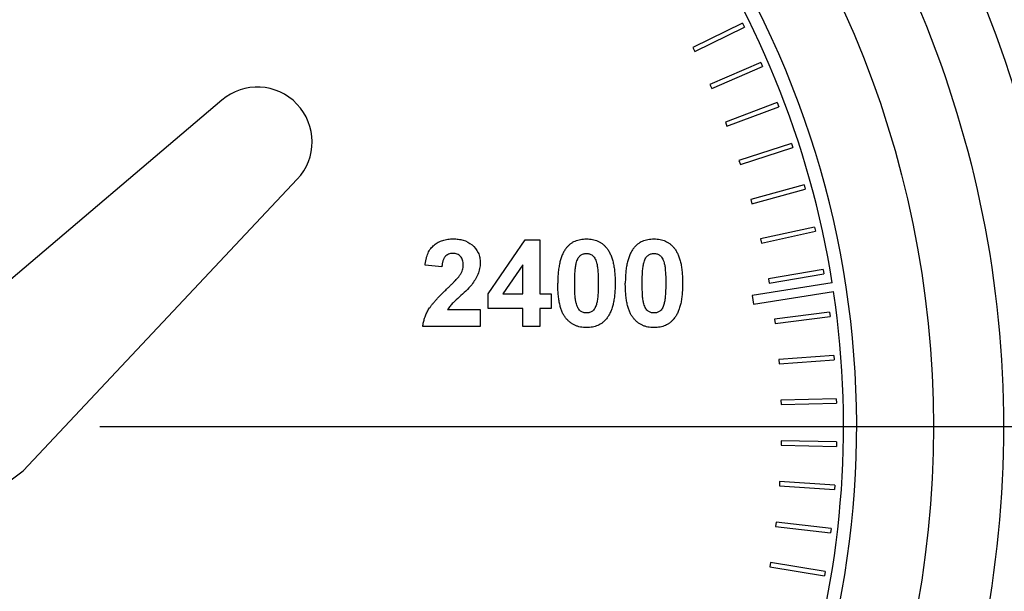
# Model space of a CAD drawing. Header units: inches. Extents: x 5 to 215, y 5 to 165.
# Tile 14 of 74: x 59.666 to 60.789, y 102.388 to 103.04. Entities that reach past the tile are written whole.
import ezdxf

# ---------------------------------------------------------------- set-up
doc = ezdxf.new("R2010")
doc.units = ezdxf.units.IN
doc.header["$LTSCALE"] = 20
doc.header["$MEASUREMENT"] = 0
doc.linetypes.add('CENTERX2', pattern=[0.8, 0.5, -0.1, 0.1, -0.1])
doc.layers.add('CENTER', color=40, linetype='CENTERX2')

# ---------------------------------------------------------------- blocks, each defined once
blk = doc.blocks.new('SW_CENTERMARKSYMBOL_7')
at = {"layer": 'CENTER', "color": 0}
blk.add_line((0.2, 0), (1.4, 0), dxfattribs=at)

msp = doc.modelspace()

# ---------------------------------------------------------------- linework, layer by layer
for p, q in [((60.4902, 103.0361), (60.4336, 103.0083)), ((60.4902, 103.0361), (60.4924, 103.0316)), ((60.4358, 103.0038), (60.4924, 103.0316)), ((60.4336, 103.0083), (60.4358, 103.0038)), ((60.5111, 102.9913), (60.4532, 102.9662)), ((60.5111, 102.9913), (60.5131, 102.9867)), ((60.4552, 102.9616), (60.5131, 102.9867)), ((60.4532, 102.9662), (60.4552, 102.9616)), ((59.8967, 102.9483), (59.5489, 102.6525)), ((60.5297, 102.9455), (60.4707, 102.9232)), ((60.5297, 102.9455), (60.5315, 102.9408)), ((60.4725, 102.9185), (60.5315, 102.9408)), ((60.4707, 102.9232), (60.4725, 102.9185)), ((60.5462, 102.8989), (60.4862, 102.8794)), ((60.4878, 102.8747), (60.5478, 102.8941)), ((60.5462, 102.8989), (60.5478, 102.8941)), ((60.4862, 102.8794), (60.4878, 102.8747)), ((59.6703, 102.5251), (59.9827, 102.858)), ((60.5605, 102.8515), (60.4996, 102.8349)), ((60.5009, 102.8301), (60.5618, 102.8467)), ((60.5605, 102.8515), (60.5618, 102.8467)), ((60.4996, 102.8349), (60.5009, 102.8301)), ((60.5724, 102.8035), (60.5109, 102.7899)), ((60.5724, 102.8035), (60.5735, 102.7987)), ((60.2002, 102.7271), (60.2425, 102.7887)), ((60.2425, 102.7887), (60.2592, 102.7887)), ((60.2592, 102.7887), (60.2592, 102.7272)), ((60.5109, 102.7899), (60.5119, 102.785)), ((60.5119, 102.785), (60.5735, 102.7987)), ((60.1477, 102.7579), (60.1285, 102.7598)), ((60.24, 102.7604), (60.2171, 102.7272)), ((60.24, 102.7272), (60.24, 102.7604)), ((60.5821, 102.7551), (60.52, 102.7443)), ((60.5821, 102.7551), (60.583, 102.7501)), ((60.52, 102.7443), (60.5208, 102.7394)), ((60.5208, 102.7394), (60.583, 102.7501)), ((60.5926, 102.7397), (60.5012, 102.7252)), ((60.2002, 102.7105), (60.2002, 102.7271)), ((60.2171, 102.7272), (60.24, 102.7272)), ((60.2592, 102.7272), (60.272, 102.7272)), ((60.272, 102.7272), (60.272, 102.7105)), ((60.5012, 102.7252), (60.5028, 102.7153)), ((60.5028, 102.7153), (60.5941, 102.7298)), ((60.24, 102.7105), (60.2002, 102.7105)), ((60.24, 102.69), (60.24, 102.7105)), ((60.272, 102.7105), (60.2592, 102.7105)), ((60.2592, 102.7105), (60.2592, 102.69)), ((60.1541, 102.7092), (60.1913, 102.7092)), ((60.1913, 102.7092), (60.1913, 102.69)), ((60.5895, 102.7062), (60.5269, 102.6984)), ((60.5269, 102.6984), (60.5275, 102.6935)), ((60.5275, 102.6935), (60.5901, 102.7012)), ((60.5895, 102.7062), (60.5901, 102.7012)), ((60.1913, 102.69), (60.1259, 102.69)), ((60.2592, 102.69), (60.24, 102.69)), ((60.5945, 102.657), (60.5316, 102.6522)), ((60.5945, 102.657), (60.5949, 102.652)), ((60.5316, 102.6522), (60.532, 102.6472)), ((60.532, 102.6472), (60.5949, 102.652)), ((60.5972, 102.6076), (60.5341, 102.6058)), ((60.5341, 102.6058), (60.5343, 102.6008)), ((60.5343, 102.6008), (60.5973, 102.6026)), ((60.5972, 102.6076), (60.5973, 102.6026)), ((60.5345, 102.5594), (60.5344, 102.5544)), ((60.5344, 102.5544), (60.5974, 102.5532)), ((60.5975, 102.5582), (60.5345, 102.5594)), ((60.5975, 102.5582), (60.5974, 102.5532)), ((59.229, 102.1949), (59.6703, 102.5251)), ((60.5326, 102.513), (60.5323, 102.508)), ((60.5323, 102.508), (60.5952, 102.5038)), ((60.5955, 102.5088), (60.5326, 102.513)), ((60.5955, 102.5088), (60.5952, 102.5038)), ((60.5285, 102.4667), (60.5279, 102.4618)), ((60.5912, 102.4595), (60.5285, 102.4667)), ((60.5279, 102.4618), (60.5906, 102.4546)), ((60.5912, 102.4595), (60.5906, 102.4546)), ((60.5222, 102.4207), (60.5214, 102.4158)), ((60.5845, 102.4105), (60.5222, 102.4207)), ((60.5214, 102.4158), (60.5837, 102.4056)), ((60.5845, 102.4105), (60.5837, 102.4056))]:
    msp.add_line(p, q)
for radius in [1.3, 1.15]:
    msp.add_circle((59.5578, 102.5758), radius)
for centre, radius, start, end in [((59.5578, 102.5758), 1.0626, 315, 225), ((59.5578, 102.5758), 1.0477, 9, 35.4531), ((59.9372, 102.9007), 0.0625, 316.8127, 130.3873), ((59.5578, 102.5758), 1.0476, 342, 8.4531)]:
    msp.add_arc(centre, radius, start, end)
for points, knots in [([(59.5578, 103.8058), (59.884, 103.8058), (60.1969, 103.6762), (60.6582, 103.2149), (60.7878, 102.902), (60.7878, 102.2496), (60.6582, 101.9367), (60.1969, 101.4754), (59.884, 101.3458), (59.5578, 101.3458)], [0, 0, 0, 0, 0.25, 0.25, 0.5, 0.5, 0.75, 0.75, 1, 1, 1, 1]), ([(60.1285, 102.7598), (60.1286, 102.7611), (60.1289, 102.7636), (60.1297, 102.7672), (60.1306, 102.7706), (60.1318, 102.7736), (60.1332, 102.7764), (60.1348, 102.7789), (60.1367, 102.7811), (60.1388, 102.783), (60.141, 102.7846), (60.1434, 102.7861), (60.146, 102.7873), (60.1486, 102.7883), (60.1514, 102.789), (60.1544, 102.7896), (60.1574, 102.7899), (60.1595, 102.79), (60.1606, 102.79)], [0, 0, 0, 0, 0.079436, 0.154013, 0.224141, 0.289934, 0.352732, 0.412726, 0.470303, 0.527169, 0.583502, 0.639948, 0.696585, 0.753727, 0.812707, 0.872963, 0.935035, 1, 1, 1, 1]), ([(60.1606, 102.79), (60.1625, 102.7899), (60.1644, 102.7899), (60.1682, 102.7894), (60.17, 102.789), (60.1755, 102.7875), (60.179, 102.7856), (60.1849, 102.7806), (60.1874, 102.7775), (60.1898, 102.7723), (60.1903, 102.7704), (60.1911, 102.7667), (60.1912, 102.7647), (60.1913, 102.7628)], [0, 0, 0, 0, 0.125, 0.125, 0.25, 0.25, 0.5, 0.5, 0.75, 0.75, 0.875, 0.875, 1, 1, 1, 1]), ([(60.2896, 102.7798), (60.2903, 102.7806), (60.2917, 102.7822), (60.2941, 102.7843), (60.2966, 102.7861), (60.2994, 102.7875), (60.3024, 102.7886), (60.3056, 102.7894), (60.3089, 102.7899), (60.3112, 102.7899), (60.3124, 102.79)], [0, 0, 0, 0, 0.123958, 0.2447, 0.363941, 0.484152, 0.605999, 0.731306, 0.862758, 1, 1, 1, 1]), ([(60.3124, 102.79), (60.3136, 102.7899), (60.3159, 102.7899), (60.3193, 102.7894), (60.3225, 102.7886), (60.3255, 102.7875), (60.3283, 102.786), (60.3308, 102.7842), (60.3332, 102.7821), (60.3346, 102.7805), (60.3353, 102.7797)], [0, 0, 0, 0, 0.1373231, 0.2673523, 0.3929646, 0.5149204, 0.6341998, 0.7543524, 0.8755755, 1, 1, 1, 1]), ([(60.3666, 102.7798), (60.3673, 102.7806), (60.3686, 102.7822), (60.371, 102.7843), (60.3736, 102.7861), (60.3763, 102.7875), (60.3793, 102.7886), (60.3825, 102.7894), (60.3859, 102.7899), (60.3882, 102.7899), (60.3894, 102.79)], [0, 0, 0, 0, 0.123958, 0.2447, 0.363941, 0.484152, 0.605999, 0.731306, 0.862758, 1, 1, 1, 1]), ([(60.3894, 102.79), (60.3905, 102.7899), (60.3929, 102.7899), (60.3962, 102.7894), (60.3994, 102.7886), (60.4024, 102.7875), (60.4052, 102.786), (60.4077, 102.7842), (60.4101, 102.7821), (60.4115, 102.7805), (60.4122, 102.7797)], [0, 0, 0, 0, 0.137323, 0.267352, 0.392965, 0.51492, 0.6342, 0.754352, 0.875575, 1, 1, 1, 1]), ([(60.2896, 102.7798), (60.2892, 102.7793), (60.2884, 102.7782), (60.2873, 102.7765), (60.2862, 102.7746), (60.2853, 102.7727), (60.2844, 102.7706), (60.2836, 102.7684), (60.2828, 102.766), (60.2822, 102.7636), (60.2816, 102.761), (60.2811, 102.7583), (60.2807, 102.7554), (60.2803, 102.7525), (60.28, 102.7494), (60.2799, 102.7462), (60.2798, 102.7429), (60.2797, 102.7406), (60.2797, 102.7395)], [0, 0, 0, 0, 0.0473976, 0.0960396, 0.1461287, 0.1978507, 0.2515608, 0.3074839, 0.3656459, 0.425427, 0.4880958, 0.5532584, 0.6208262, 0.6914358, 0.764257, 0.840213, 0.9184707, 1, 1, 1, 1]), ([(60.3353, 102.7797), (60.3357, 102.7792), (60.3365, 102.7781), (60.3376, 102.7764), (60.3387, 102.7746), (60.3396, 102.7726), (60.3405, 102.7705), (60.3413, 102.7683), (60.342, 102.7659), (60.3427, 102.7635), (60.3433, 102.7609), (60.3438, 102.7582), (60.3442, 102.7553), (60.3445, 102.7524), (60.3448, 102.7493), (60.345, 102.7461), (60.3451, 102.7427), (60.3451, 102.7405), (60.3451, 102.7393)], [0, 0, 0, 0, 0.046673, 0.095251, 0.144862, 0.19631, 0.249763, 0.305775, 0.363267, 0.423548, 0.486033, 0.551487, 0.619434, 0.689951, 0.763148, 0.839004, 0.918105, 1, 1, 1, 1]), ([(60.3666, 102.7798), (60.3661, 102.7793), (60.3653, 102.7782), (60.3642, 102.7765), (60.3632, 102.7746), (60.3622, 102.7727), (60.3613, 102.7706), (60.3605, 102.7684), (60.3598, 102.766), (60.3591, 102.7636), (60.3585, 102.761), (60.358, 102.7583), (60.3576, 102.7554), (60.3573, 102.7525), (60.357, 102.7494), (60.3568, 102.7462), (60.3567, 102.7429), (60.3567, 102.7406), (60.3567, 102.7395)], [0, 0, 0, 0, 0.047398, 0.09604, 0.146129, 0.197851, 0.251561, 0.307484, 0.365646, 0.425427, 0.488096, 0.553258, 0.620826, 0.691436, 0.764257, 0.840213, 0.918471, 1, 1, 1, 1]), ([(60.4122, 102.7797), (60.4126, 102.7792), (60.4134, 102.7781), (60.4146, 102.7764), (60.4156, 102.7746), (60.4165, 102.7726), (60.4174, 102.7705), (60.4182, 102.7683), (60.419, 102.7659), (60.4196, 102.7635), (60.4202, 102.7609), (60.4207, 102.7582), (60.4211, 102.7553), (60.4214, 102.7524), (60.4217, 102.7493), (60.4219, 102.7461), (60.422, 102.7427), (60.422, 102.7405), (60.422, 102.7393)], [0, 0, 0, 0, 0.046673, 0.095251, 0.144862, 0.19631, 0.249763, 0.305775, 0.363267, 0.423548, 0.486033, 0.551487, 0.619434, 0.689951, 0.763148, 0.839004, 0.918105, 1, 1, 1, 1]), ([(60.1602, 102.7733), (60.1593, 102.7733), (60.1576, 102.7732), (60.1552, 102.7725), (60.1531, 102.7714), (60.1516, 102.7701), (60.1506, 102.7688), (60.1499, 102.7677), (60.1494, 102.7664), (60.1488, 102.765), (60.1484, 102.7634), (60.1481, 102.7617), (60.1478, 102.7599), (60.1477, 102.7586), (60.1477, 102.7579)], [0, 0, 0, 0, 0.116899, 0.225824, 0.330086, 0.435451, 0.490307, 0.548244, 0.610767, 0.677675, 0.749189, 0.826859, 0.910112, 1, 1, 1, 1]), ([(60.172, 102.7602), (60.172, 102.7612), (60.1719, 102.7631), (60.1714, 102.7657), (60.1704, 102.768), (60.169, 102.77), (60.1672, 102.7715), (60.1651, 102.7726), (60.1627, 102.7732), (60.1611, 102.7733), (60.1602, 102.7733)], [0, 0, 0, 0, 0.14914, 0.282162, 0.404656, 0.52111, 0.634416, 0.748796, 0.868711, 1, 1, 1, 1]), ([(60.3011, 102.7635), (60.3014, 102.7644), (60.3019, 102.766), (60.303, 102.7681), (60.3042, 102.7699), (60.3056, 102.7712), (60.3072, 102.7721), (60.3089, 102.7728), (60.3106, 102.7732), (60.3118, 102.7733), (60.3124, 102.7733)], [0, 0, 0, 0, 0.165967, 0.313051, 0.441925, 0.558757, 0.669878, 0.777615, 0.887576, 1, 1, 1, 1]), ([(60.3124, 102.7733), (60.313, 102.7733), (60.3142, 102.7732), (60.316, 102.7728), (60.3176, 102.7721), (60.3192, 102.7712), (60.3206, 102.7698), (60.3219, 102.7679), (60.323, 102.7655), (60.3239, 102.7631), (60.3245, 102.7608), (60.3248, 102.7587), (60.3252, 102.7563), (60.3254, 102.7535), (60.3257, 102.7504), (60.3258, 102.747), (60.3259, 102.7433), (60.3259, 102.7407), (60.3259, 102.7393)], [0, 0, 0, 0, 0.045051, 0.089115, 0.131831, 0.175939, 0.223767, 0.279492, 0.344622, 0.420959, 0.465855, 0.51804, 0.578352, 0.64628, 0.722489, 0.806966, 0.899303, 1, 1, 1, 1]), ([(60.378, 102.7635), (60.3783, 102.7644), (60.3788, 102.766), (60.3799, 102.7681), (60.3811, 102.7699), (60.3826, 102.7712), (60.3841, 102.7721), (60.3858, 102.7728), (60.3875, 102.7732), (60.3887, 102.7733), (60.3894, 102.7733)], [0, 0, 0, 0, 0.1659673, 0.3130514, 0.441925, 0.5587568, 0.6698776, 0.7776151, 0.887576, 1, 1, 1, 1]), ([(60.3894, 102.7733), (60.39, 102.7733), (60.3912, 102.7732), (60.3929, 102.7728), (60.3946, 102.7721), (60.3961, 102.7712), (60.3976, 102.7698), (60.3988, 102.7679), (60.4, 102.7655), (60.4008, 102.7631), (60.4014, 102.7608), (60.4018, 102.7587), (60.4021, 102.7563), (60.4023, 102.7535), (60.4026, 102.7504), (60.4027, 102.747), (60.4028, 102.7433), (60.4028, 102.7407), (60.4028, 102.7393)], [0, 0, 0, 0, 0.045051, 0.089115, 0.131831, 0.175939, 0.223767, 0.279492, 0.344622, 0.420959, 0.465855, 0.51804, 0.578352, 0.64628, 0.722489, 0.806966, 0.899303, 1, 1, 1, 1]), ([(60.1682, 102.7486), (60.1688, 102.7496), (60.1699, 102.7514), (60.1712, 102.7544), (60.1719, 102.7573), (60.172, 102.7592), (60.172, 102.7602)], [0, 0, 0, 0, 0.272796, 0.526191, 0.766904, 1, 1, 1, 1]), ([(60.1913, 102.7628), (60.1912, 102.7605), (60.1911, 102.7582), (60.1902, 102.7538), (60.1895, 102.7516), (60.1869, 102.7452), (60.1844, 102.7414), (60.1816, 102.7377)], [0, 0, 0, 0, 0.25, 0.25, 0.5, 0.5, 1, 1, 1, 1]), ([(60.299, 102.7393), (60.299, 102.7407), (60.299, 102.7433), (60.2991, 102.7471), (60.2992, 102.7506), (60.2995, 102.7538), (60.2998, 102.7566), (60.3001, 102.7592), (60.3006, 102.7615), (60.3009, 102.7628), (60.3011, 102.7635)], [0, 0, 0, 0, 0.168587, 0.324063, 0.467301, 0.598424, 0.716663, 0.822958, 0.917627, 1, 1, 1, 1]), ([(60.3759, 102.7393), (60.3759, 102.7407), (60.3759, 102.7433), (60.376, 102.7471), (60.3762, 102.7506), (60.3764, 102.7538), (60.3767, 102.7566), (60.3771, 102.7592), (60.3775, 102.7615), (60.3779, 102.7628), (60.378, 102.7635)], [0, 0, 0, 0, 0.168587, 0.324063, 0.467301, 0.598424, 0.716663, 0.822958, 0.917627, 1, 1, 1, 1]), ([(60.1529, 102.7325), (60.1539, 102.7334), (60.1558, 102.7353), (60.1585, 102.7379), (60.1608, 102.7402), (60.1629, 102.7424), (60.1647, 102.7443), (60.1661, 102.7459), (60.1673, 102.7473), (60.168, 102.7482), (60.1682, 102.7486)], [0, 0, 0, 0, 0.18509, 0.352357, 0.50308, 0.637279, 0.752473, 0.851886, 0.934339, 1, 1, 1, 1]), ([(60.1259, 102.69), (60.1261, 102.6916), (60.1266, 102.6949), (60.1279, 102.6997), (60.1297, 102.7044), (60.1317, 102.7082), (60.1337, 102.7113), (60.1355, 102.7138), (60.1376, 102.7165), (60.1401, 102.7193), (60.1428, 102.7224), (60.1459, 102.7256), (60.1493, 102.729), (60.1517, 102.7313), (60.1529, 102.7325)], [0, 0, 0, 0, 0.096357, 0.192661, 0.289455, 0.388479, 0.441921, 0.501521, 0.567883, 0.640892, 0.720371, 0.806637, 0.900016, 1, 1, 1, 1]), ([(60.1816, 102.7377), (60.1775, 102.7325), (60.1724, 102.7281), (60.1651, 102.7215), (60.1627, 102.7192), (60.1591, 102.7158), (60.158, 102.7146), (60.1559, 102.712), (60.155, 102.7106), (60.1541, 102.7092)], [0, 0, 0, 0, 0.5, 0.5, 0.75, 0.75, 0.875, 0.875, 1, 1, 1, 1]), ([(60.3124, 102.6887), (60.3112, 102.6887), (60.3089, 102.6888), (60.3055, 102.6893), (60.3022, 102.6902), (60.2991, 102.6914), (60.2962, 102.693), (60.2935, 102.6949), (60.291, 102.6972), (60.289, 102.6993), (60.2876, 102.7013), (60.2866, 102.7029), (60.2856, 102.7046), (60.2848, 102.7065), (60.2839, 102.7085), (60.2832, 102.7106), (60.2826, 102.7129), (60.2819, 102.7153), (60.2814, 102.7179), (60.281, 102.7206), (60.2806, 102.7234), (60.2803, 102.7264), (60.28, 102.7294), (60.2799, 102.7327), (60.2798, 102.736), (60.2797, 102.7383), (60.2797, 102.7395)], [0, 0, 0, 0, 0.052409, 0.102698, 0.151428, 0.199593, 0.247225, 0.295496, 0.34477, 0.395913, 0.422466, 0.450208, 0.479008, 0.508969, 0.540574, 0.57368, 0.608385, 0.644555, 0.682462, 0.722219, 0.763823, 0.807353, 0.852522, 0.899675, 0.948823, 1, 1, 1, 1]), ([(60.3124, 102.7054), (60.3118, 102.7054), (60.3106, 102.7054), (60.3089, 102.7058), (60.3072, 102.7065), (60.3057, 102.7074), (60.3042, 102.7088), (60.303, 102.7107), (60.3018, 102.7131), (60.301, 102.7155), (60.3004, 102.7178), (60.3, 102.7199), (60.2997, 102.7223), (60.2994, 102.7251), (60.2992, 102.7282), (60.2991, 102.7316), (60.299, 102.7353), (60.299, 102.7379), (60.299, 102.7393)], [0, 0, 0, 0, 0.045111, 0.088643, 0.131873, 0.175782, 0.223334, 0.278855, 0.344286, 0.420258, 0.465092, 0.517437, 0.577764, 0.646322, 0.722599, 0.806717, 0.899165, 1, 1, 1, 1]), ([(60.3259, 102.7393), (60.3259, 102.7379), (60.3259, 102.7353), (60.3258, 102.7315), (60.3256, 102.728), (60.3254, 102.7249), (60.3251, 102.722), (60.3247, 102.7195), (60.3243, 102.7172), (60.3239, 102.7158), (60.3237, 102.7152)], [0, 0, 0, 0, 0.168314, 0.324299, 0.4680057, 0.5987357, 0.7173621, 0.823188, 0.917357, 1, 1, 1, 1]), ([(60.3451, 102.7393), (60.3451, 102.7381), (60.3451, 102.7359), (60.345, 102.7325), (60.3448, 102.7293), (60.3445, 102.7263), (60.3442, 102.7233), (60.3438, 102.7204), (60.3432, 102.7177), (60.3427, 102.7151), (60.342, 102.7127), (60.3413, 102.7103), (60.3405, 102.7081), (60.3396, 102.706), (60.3386, 102.704), (60.3376, 102.7022), (60.3365, 102.7005), (60.3356, 102.6994), (60.3352, 102.6989)], [0, 0, 0, 0, 0.081774, 0.160286, 0.236029, 0.309118, 0.37953, 0.447377, 0.512357, 0.574749, 0.634941, 0.692941, 0.748708, 0.802702, 0.854279, 0.904229, 0.952735, 1, 1, 1, 1]), ([(60.3894, 102.6887), (60.3882, 102.6887), (60.3858, 102.6888), (60.3824, 102.6893), (60.3791, 102.6902), (60.3761, 102.6914), (60.3732, 102.693), (60.3704, 102.6949), (60.3679, 102.6972), (60.366, 102.6993), (60.3645, 102.7013), (60.3635, 102.7029), (60.3625, 102.7046), (60.3617, 102.7065), (60.3609, 102.7085), (60.3601, 102.7106), (60.3595, 102.7129), (60.3589, 102.7153), (60.3584, 102.7179), (60.3579, 102.7206), (60.3575, 102.7234), (60.3572, 102.7264), (60.357, 102.7294), (60.3568, 102.7327), (60.3567, 102.736), (60.3567, 102.7383), (60.3567, 102.7395)], [0, 0, 0, 0, 0.0524091, 0.1026983, 0.151428, 0.1995928, 0.2472248, 0.295496, 0.3447701, 0.3959133, 0.4224655, 0.4502084, 0.4790083, 0.5089694, 0.5405737, 0.5736803, 0.6083847, 0.6445549, 0.6824623, 0.7222195, 0.7638232, 0.8073533, 0.8525223, 0.8996753, 0.9488234, 1, 1, 1, 1]), ([(60.3894, 102.7054), (60.3887, 102.7054), (60.3875, 102.7054), (60.3858, 102.7058), (60.3842, 102.7065), (60.3826, 102.7074), (60.3811, 102.7088), (60.3799, 102.7107), (60.3787, 102.7131), (60.3779, 102.7155), (60.3773, 102.7178), (60.3769, 102.7199), (60.3766, 102.7223), (60.3763, 102.7251), (60.3762, 102.7282), (60.376, 102.7316), (60.3759, 102.7353), (60.3759, 102.7379), (60.3759, 102.7393)], [0, 0, 0, 0, 0.045111, 0.088643, 0.131873, 0.175782, 0.223334, 0.278855, 0.344286, 0.420258, 0.465092, 0.517437, 0.577764, 0.646322, 0.722599, 0.806717, 0.899165, 1, 1, 1, 1]), ([(60.4028, 102.7393), (60.4028, 102.7379), (60.4028, 102.7353), (60.4027, 102.7315), (60.4025, 102.728), (60.4023, 102.7249), (60.402, 102.722), (60.4016, 102.7195), (60.4012, 102.7172), (60.4008, 102.7158), (60.4007, 102.7152)], [0, 0, 0, 0, 0.168314, 0.324299, 0.468006, 0.598736, 0.717362, 0.823188, 0.917357, 1, 1, 1, 1]), ([(60.422, 102.7393), (60.422, 102.7381), (60.422, 102.7359), (60.4219, 102.7325), (60.4217, 102.7293), (60.4214, 102.7263), (60.4211, 102.7233), (60.4207, 102.7204), (60.4202, 102.7177), (60.4196, 102.7151), (60.4189, 102.7127), (60.4182, 102.7103), (60.4174, 102.7081), (60.4165, 102.706), (60.4155, 102.704), (60.4145, 102.7022), (60.4134, 102.7005), (60.4126, 102.6994), (60.4121, 102.6989)], [0, 0, 0, 0, 0.081774, 0.160286, 0.236029, 0.309118, 0.37953, 0.447377, 0.512357, 0.574749, 0.634941, 0.692941, 0.748708, 0.802702, 0.854279, 0.904229, 0.952735, 1, 1, 1, 1]), ([(60.3237, 102.7152), (60.3235, 102.7143), (60.3229, 102.7127), (60.3219, 102.7105), (60.3207, 102.7088), (60.3192, 102.7075), (60.3177, 102.7065), (60.316, 102.7059), (60.3143, 102.7054), (60.313, 102.7054), (60.3124, 102.7054)], [0, 0, 0, 0, 0.165947, 0.313014, 0.441872, 0.55869, 0.668748, 0.777614, 0.886362, 1, 1, 1, 1]), ([(60.4007, 102.7152), (60.4004, 102.7143), (60.3999, 102.7127), (60.3988, 102.7105), (60.3976, 102.7088), (60.3961, 102.7075), (60.3946, 102.7065), (60.3929, 102.7059), (60.3912, 102.7054), (60.39, 102.7054), (60.3894, 102.7054)], [0, 0, 0, 0, 0.1659473, 0.3130137, 0.4418719, 0.5586896, 0.6687476, 0.7776138, 0.8863615, 1, 1, 1, 1]), ([(60.3352, 102.6989), (60.3345, 102.698), (60.3332, 102.6964), (60.3308, 102.6944), (60.3282, 102.6926), (60.3254, 102.6912), (60.3225, 102.69), (60.3193, 102.6893), (60.3159, 102.6888), (60.3136, 102.6887), (60.3124, 102.6887)], [0, 0, 0, 0, 0.123954, 0.244691, 0.363928, 0.483447, 0.606014, 0.731315, 0.862763, 1, 1, 1, 1]), ([(60.4121, 102.6989), (60.4115, 102.698), (60.4101, 102.6964), (60.4077, 102.6944), (60.4051, 102.6926), (60.4024, 102.6912), (60.3994, 102.69), (60.3962, 102.6893), (60.3929, 102.6888), (60.3905, 102.6887), (60.3894, 102.6887)], [0, 0, 0, 0, 0.123954, 0.244691, 0.363928, 0.483447, 0.606014, 0.731315, 0.862763, 1, 1, 1, 1])]:
    msp.add_open_spline(points, degree=3, knots=knots)

# ---------------------------------------------------------------- block references
at = {"layer": 'CENTER'}
msp.add_blockref('SW_CENTERMARKSYMBOL_7', (59.5578, 102.5758), dxfattribs=at)

doc.saveas('drawing.dxf')
